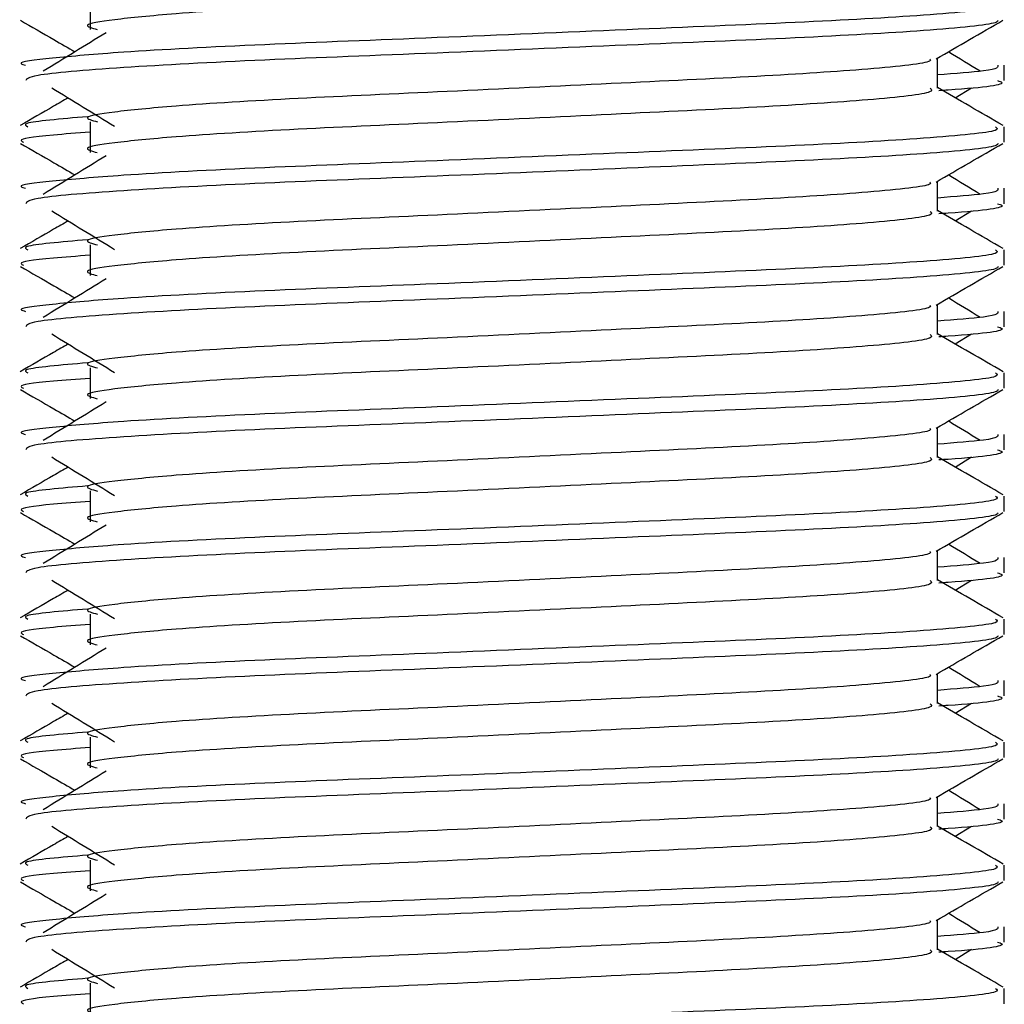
# Model space of a CAD drawing. Header units: millimetres. Extents: x 0 to 420, y 0 to 297.
# Tile 89 of 103: x 329.21 to 330.21, y 184.79 to 185.8. Entities that reach past the tile are written whole.
import ezdxf

# ---------------------------------------------------------------- set-up
doc = ezdxf.new("R2010")
doc.units = ezdxf.units.MM

msp = doc.modelspace()

# ---------------------------------------------------------------- linework, layer by layer
at = {"color": 7, "linetype": 'Continuous', "lineweight": 25}
for p, q in [((329.28046, 185.82123), (329.28046, 185.78979)), ((330.14614, 185.7297), (330.14614, 185.76037)), ((330.21422, 185.73749), (330.21422, 185.75316)), ((330.16428, 185.71986), (330.18111, 185.73017)), ((329.28046, 185.69546), (329.28046, 185.66402)), ((330.21422, 185.67458), (330.21422, 185.69026)), ((330.14614, 185.60393), (330.14614, 185.6346)), ((330.21422, 185.61171), (330.21422, 185.62739)), ((330.16428, 185.59409), (330.18111, 185.6044)), ((329.28046, 185.56969), (329.28046, 185.53825)), ((330.21422, 185.54881), (330.21422, 185.56449)), ((330.14614, 185.47816), (330.14614, 185.50883)), ((330.21422, 185.48594), (330.21422, 185.50162)), ((330.16428, 185.46832), (330.18111, 185.47863)), ((329.28046, 185.44392), (329.28046, 185.41248)), ((330.21422, 185.42303), (330.21422, 185.43872)), ((330.14614, 185.35239), (330.14614, 185.38305)), ((330.21422, 185.36017), (330.21422, 185.37585)), ((330.16428, 185.34254), (330.18111, 185.35285)), ((329.28046, 185.31815), (329.28046, 185.2867)), ((330.21422, 185.29726), (330.21422, 185.31295)), ((330.14614, 185.22662), (330.14614, 185.25728)), ((330.21422, 185.2344), (330.21422, 185.25008)), ((330.16428, 185.21677), (330.18111, 185.22708)), ((329.28046, 185.19238), (329.28046, 185.16093)), ((330.21422, 185.17149), (330.21422, 185.18717)), ((330.14614, 185.10085), (330.14614, 185.13151)), ((330.21422, 185.10863), (330.21422, 185.12431)), ((330.16428, 185.091), (330.18111, 185.10131)), ((329.28046, 185.0666), (329.28046, 185.03516)), ((330.21422, 185.04572), (330.21422, 185.0614)), ((330.14614, 184.97508), (330.14614, 185.00574)), ((330.21422, 184.98286), (330.21422, 184.99854)), ((330.16428, 184.96523), (330.18111, 184.97554)), ((329.28046, 184.94083), (329.28046, 184.90939)), ((330.21422, 184.91995), (330.21422, 184.93563)), ((330.14614, 184.84931), (330.14614, 184.87997)), ((330.21422, 184.85709), (330.21422, 184.87276)), ((330.16428, 184.83946), (330.18111, 184.84977)), ((329.28046, 184.81506), (329.28046, 184.78362)), ((330.21422, 184.79418), (330.21422, 184.80986))]:
    msp.add_line(p, q, dxfattribs=at)
for points, knots in [([(330.13862, 185.85538), (330.14, 185.85416), (330.14413, 185.85051), (330.0829, 185.84348), (329.96808, 185.83614), (329.81376, 185.82882), (329.64579, 185.82052), (329.48682, 185.81356), (329.36931, 185.80642), (329.3016, 185.7996), (329.26999, 185.79458), (329.2823, 185.79119), (329.28778, 185.78968)], [0, 0, 0, 0, 0.059132, 0.1771634, 0.2920638, 0.4068492, 0.5248979, 0.6384095, 0.7547738, 0.8442256, 0.9306466, 1, 1, 1, 1]), ([(330.20551, 185.81603), (330.20707, 185.81483), (330.21179, 185.81119), (330.14105, 185.80418), (330.0083, 185.79684), (329.82983, 185.78952), (329.63552, 185.78122), (329.45186, 185.77426), (329.31533, 185.76712), (329.23886, 185.76029), (329.20391, 185.75617), (329.21236, 185.75373), (329.21433, 185.75316)], [0, 0, 0, 0, 0.0610772, 0.1845123, 0.3046768, 0.4247211, 0.5481742, 0.6668878, 0.7885815, 0.8821287, 0.9725098, 1, 1, 1, 1]), ([(329.20924, 185.79908), (329.22062, 185.7925), (329.23917, 185.78176), (329.25772, 185.77102), (329.2649, 185.76687)], [0, 0, 0, 0, 0.6131696, 1, 1, 1, 1]), ([(330.2082, 185.799), (330.20782, 185.79822), (330.20621, 185.79497), (330.14121, 185.78845), (330.00826, 185.78112), (329.82979, 185.7738), (329.63571, 185.76549), (329.45118, 185.75854), (329.30597, 185.75076), (329.21845, 185.74334), (329.21571, 185.73921), (329.21457, 185.73749)], [0, 0, 0, 0, 0.0399117, 0.1661575, 0.2890582, 0.4118359, 0.5381002, 0.6595169, 0.7839817, 0.9096926, 1, 1, 1, 1]), ([(330.14478, 185.75958), (330.15615, 185.76617), (330.17889, 185.77934), (330.20164, 185.7925), (330.21302, 185.79908)], [0, 0, 0, 0, 0.4999356, 1, 1, 1, 1]), ([(329.29671, 185.78636), (329.28599, 185.77979), (329.26455, 185.76667), (329.24316, 185.75354), (329.23246, 185.74697)], [0, 0, 0, 0, 0.49999, 1, 1, 1, 1]), ([(330.13842, 185.75948), (330.13894, 185.75877), (330.14125, 185.75561), (330.08203, 185.74914), (329.96831, 185.74182), (329.8137, 185.73449), (329.64581, 185.72619), (329.48681, 185.71924), (329.36931, 185.7121), (329.3016, 185.70527), (329.26998, 185.70025), (329.28231, 185.69686), (329.2878, 185.69534)], [0, 0, 0, 0, 0.0351066, 0.1561349, 0.2739528, 0.3916527, 0.5126988, 0.6290926, 0.7484115, 0.8401345, 0.9287498, 1, 1, 1, 1]), ([(330.1898, 185.74697), (330.1791, 185.75354), (330.1683, 185.76017), (330.15748, 185.7668), (330.15737, 185.76687)], [0, 0, 0, 0, 0.9898318, 1, 1, 1, 1]), ([(330.20793, 185.75316), (330.20821, 185.75129), (330.20869, 185.74811), (330.1643, 185.74465), (330.14614, 185.74324)], [0, 0, 0, 0, 0.5906829, 1, 1, 1, 1]), ([(329.24115, 185.73017), (329.25187, 185.7236), (329.27331, 185.71047), (329.29471, 185.69734), (329.3054, 185.69078)], [0, 0, 0, 0, 0.5000113, 1, 1, 1, 1]), ([(330.13862, 185.72961), (330.14, 185.72839), (330.14413, 185.72473), (330.0829, 185.71771), (329.96808, 185.71037), (329.81376, 185.70305), (329.64579, 185.69475), (329.48682, 185.68779), (329.36931, 185.68065), (329.3016, 185.67383), (329.26999, 185.66881), (329.2823, 185.66542), (329.28778, 185.66391)], [0, 0, 0, 0, 0.059132, 0.1771634, 0.2920638, 0.4068492, 0.5248979, 0.6384095, 0.7547738, 0.8442256, 0.9306466, 1, 1, 1, 1]), ([(330.21326, 185.69151), (330.20189, 185.6981), (330.17951, 185.71104), (330.15714, 185.72399), (330.14614, 185.73036)], [0, 0, 0, 0, 0.5083681, 1, 1, 1, 1]), ([(330.20769, 185.73749), (330.20953, 185.7369), (330.21893, 185.73389), (330.19471, 185.73013), (330.15079, 185.72732), (330.14749, 185.72711)], [0, 0, 0, 0, 0.1837303, 0.9385556, 1, 1, 1, 1]), ([(329.25798, 185.71986), (329.25303, 185.71699), (329.2367, 185.70754), (329.22037, 185.6981), (329.209, 185.69151)], [0, 0, 0, 0, 0.30333814, 1, 1, 1, 1]), ([(329.27766, 185.70056), (329.25043, 185.69825), (329.2086, 185.69469), (329.21464, 185.69141), (329.21675, 185.69026)], [0, 0, 0, 0, 0.6510435, 1, 1, 1, 1]), ([(330.20551, 185.69026), (330.20707, 185.68906), (330.21179, 185.68541), (330.14105, 185.67841), (330.0083, 185.67107), (329.82983, 185.66375), (329.63552, 185.65545), (329.45186, 185.64849), (329.31533, 185.64135), (329.23886, 185.63452), (329.20391, 185.6304), (329.21236, 185.62796), (329.21433, 185.62739)], [0, 0, 0, 0, 0.0610772, 0.18451233, 0.30467677, 0.42472105, 0.54817425, 0.66688778, 0.78858149, 0.88212869, 0.97250981, 1, 1, 1, 1]), ([(329.28046, 185.68474), (329.26708, 185.68376), (329.22598, 185.68075), (329.20636, 185.67756), (329.21112, 185.67514), (329.21222, 185.67458)], [0, 0, 0, 0, 0.2705432, 0.831179, 1, 1, 1, 1]), ([(329.20924, 185.67331), (329.22062, 185.66673), (329.23917, 185.65599), (329.25772, 185.64525), (329.2649, 185.6411)], [0, 0, 0, 0, 0.6131696, 1, 1, 1, 1]), ([(330.2082, 185.67323), (330.20782, 185.67245), (330.20621, 185.6692), (330.14121, 185.66268), (330.00826, 185.65535), (329.82979, 185.64803), (329.63571, 185.63972), (329.45118, 185.63277), (329.30597, 185.62499), (329.21845, 185.61757), (329.21571, 185.61344), (329.21457, 185.61171)], [0, 0, 0, 0, 0.0399117, 0.1661575, 0.2890582, 0.4118359, 0.5381002, 0.6595169, 0.7839817, 0.9096926, 1, 1, 1, 1]), ([(330.14478, 185.63381), (330.15615, 185.64039), (330.17889, 185.65356), (330.20164, 185.66673), (330.21302, 185.67331)], [0, 0, 0, 0, 0.4999356, 1, 1, 1, 1]), ([(329.29671, 185.66059), (329.28599, 185.65402), (329.26455, 185.64089), (329.24316, 185.62777), (329.23246, 185.6212)], [0, 0, 0, 0, 0.49999, 1, 1, 1, 1]), ([(330.1898, 185.6212), (330.1791, 185.62777), (330.1683, 185.6344), (330.15748, 185.64103), (330.15737, 185.6411)], [0, 0, 0, 0, 0.9898318, 1, 1, 1, 1]), ([(330.13842, 185.63371), (330.13894, 185.633), (330.14125, 185.62984), (330.08203, 185.62337), (329.96831, 185.61605), (329.8137, 185.60872), (329.64581, 185.60042), (329.48681, 185.59346), (329.36931, 185.58632), (329.3016, 185.5795), (329.26998, 185.57447), (329.28231, 185.57108), (329.2878, 185.56957)], [0, 0, 0, 0, 0.0351066, 0.1561349, 0.2739528, 0.3916527, 0.5126988, 0.6290926, 0.7484115, 0.8401345, 0.9287498, 1, 1, 1, 1]), ([(330.20793, 185.62739), (330.20821, 185.62551), (330.20869, 185.62234), (330.1643, 185.61888), (330.14614, 185.61747)], [0, 0, 0, 0, 0.5906829, 1, 1, 1, 1]), ([(330.20769, 185.61171), (330.20953, 185.61113), (330.21893, 185.60812), (330.19471, 185.60436), (330.15079, 185.60155), (330.14749, 185.60134)], [0, 0, 0, 0, 0.1837303, 0.9385556, 1, 1, 1, 1]), ([(329.24115, 185.6044), (329.25187, 185.59783), (329.27331, 185.5847), (329.29471, 185.57157), (329.3054, 185.56501)], [0, 0, 0, 0, 0.5000113, 1, 1, 1, 1]), ([(330.13862, 185.60384), (330.14, 185.60262), (330.14413, 185.59896), (330.0829, 185.59194), (329.96808, 185.5846), (329.81376, 185.57728), (329.64579, 185.56898), (329.48682, 185.56202), (329.36931, 185.55488), (329.3016, 185.54806), (329.26999, 185.54303), (329.2823, 185.53965), (329.28778, 185.53814)], [0, 0, 0, 0, 0.059132, 0.1771634, 0.2920638, 0.4068492, 0.5248979, 0.6384095, 0.7547738, 0.8442256, 0.9306466, 1, 1, 1, 1]), ([(330.21326, 185.56574), (330.20189, 185.57232), (330.17951, 185.58527), (330.15714, 185.59822), (330.14614, 185.60459)], [0, 0, 0, 0, 0.5083681, 1, 1, 1, 1]), ([(329.25798, 185.59409), (329.25303, 185.59122), (329.2367, 185.58177), (329.22037, 185.57232), (329.209, 185.56574)], [0, 0, 0, 0, 0.3033381, 1, 1, 1, 1]), ([(329.27766, 185.57479), (329.25043, 185.57248), (329.2086, 185.56892), (329.21464, 185.56563), (329.21675, 185.56449)], [0, 0, 0, 0, 0.6510435, 1, 1, 1, 1]), ([(330.20551, 185.56449), (330.20707, 185.56328), (330.21179, 185.55964), (330.14105, 185.55263), (330.0083, 185.5453), (329.82983, 185.53798), (329.63552, 185.52967), (329.45186, 185.52272), (329.31533, 185.51558), (329.23886, 185.50874), (329.20391, 185.50463), (329.21236, 185.50219), (329.21433, 185.50162)], [0, 0, 0, 0, 0.0610772, 0.1845123, 0.3046768, 0.4247211, 0.5481742, 0.6668878, 0.7885815, 0.8821287, 0.9725098, 1, 1, 1, 1]), ([(329.28046, 185.55897), (329.26708, 185.55799), (329.22598, 185.55498), (329.20636, 185.55179), (329.21112, 185.54937), (329.21222, 185.54881)], [0, 0, 0, 0, 0.2705432, 0.831179, 1, 1, 1, 1]), ([(329.20924, 185.54754), (329.22062, 185.54096), (329.23917, 185.53022), (329.25772, 185.51948), (329.2649, 185.51533)], [0, 0, 0, 0, 0.6131696, 1, 1, 1, 1]), ([(330.2082, 185.54746), (330.20782, 185.54668), (330.20621, 185.54343), (330.14121, 185.53691), (330.00826, 185.52958), (329.82979, 185.52226), (329.63571, 185.51395), (329.45118, 185.507), (329.30597, 185.49922), (329.21845, 185.4918), (329.21571, 185.48767), (329.21457, 185.48594)], [0, 0, 0, 0, 0.0399117, 0.1661575, 0.2890582, 0.4118359, 0.5381002, 0.6595169, 0.7839817, 0.9096926, 1, 1, 1, 1]), ([(330.14478, 185.50804), (330.15615, 185.51462), (330.17889, 185.52779), (330.20164, 185.54096), (330.21302, 185.54754)], [0, 0, 0, 0, 0.4999356, 1, 1, 1, 1]), ([(329.29671, 185.53482), (329.28599, 185.52825), (329.26455, 185.51512), (329.24316, 185.502), (329.23246, 185.49543)], [0, 0, 0, 0, 0.49999, 1, 1, 1, 1]), ([(330.13842, 185.50794), (330.13894, 185.50723), (330.14125, 185.50407), (330.08203, 185.4976), (329.96831, 185.49027), (329.8137, 185.48295), (329.64581, 185.47465), (329.48681, 185.46769), (329.36931, 185.46055), (329.3016, 185.45373), (329.26998, 185.4487), (329.28231, 185.44531), (329.2878, 185.4438)], [0, 0, 0, 0, 0.0351066, 0.1561349, 0.2739528, 0.3916527, 0.5126988, 0.6290926, 0.7484115, 0.8401345, 0.9287498, 1, 1, 1, 1]), ([(330.1898, 185.49543), (330.1791, 185.502), (330.1683, 185.50863), (330.15748, 185.51526), (330.15737, 185.51533)], [0, 0, 0, 0, 0.9898318, 1, 1, 1, 1]), ([(330.20793, 185.50162), (330.20821, 185.49974), (330.20869, 185.49657), (330.1643, 185.49311), (330.14614, 185.4917)], [0, 0, 0, 0, 0.5906829, 1, 1, 1, 1]), ([(329.24115, 185.47863), (329.25187, 185.47206), (329.27331, 185.45893), (329.29471, 185.4458), (329.3054, 185.43923)], [0, 0, 0, 0, 0.5000113, 1, 1, 1, 1]), ([(330.13862, 185.47807), (330.14, 185.47685), (330.14413, 185.47319), (330.0829, 185.46617), (329.96808, 185.45883), (329.81376, 185.45151), (329.64579, 185.44321), (329.48682, 185.43625), (329.36931, 185.42911), (329.3016, 185.42228), (329.26999, 185.41726), (329.2823, 185.41388), (329.28778, 185.41237)], [0, 0, 0, 0, 0.059132, 0.1771634, 0.2920638, 0.4068492, 0.5248979, 0.6384095, 0.7547738, 0.8442256, 0.9306466, 1, 1, 1, 1]), ([(330.21326, 185.43997), (330.20189, 185.44655), (330.17951, 185.4595), (330.15714, 185.47245), (330.14614, 185.47882)], [0, 0, 0, 0, 0.50836813, 1, 1, 1, 1]), ([(330.20769, 185.48594), (330.20953, 185.48535), (330.21893, 185.48235), (330.19471, 185.47859), (330.15079, 185.47578), (330.14749, 185.47557)], [0, 0, 0, 0, 0.1837303, 0.9385556, 1, 1, 1, 1]), ([(329.25798, 185.46832), (329.25303, 185.46545), (329.2367, 185.456), (329.22037, 185.44655), (329.209, 185.43997)], [0, 0, 0, 0, 0.30333814, 1, 1, 1, 1]), ([(329.27766, 185.44902), (329.25043, 185.4467), (329.2086, 185.44315), (329.21464, 185.43986), (329.21675, 185.43872)], [0, 0, 0, 0, 0.6510435, 1, 1, 1, 1]), ([(330.20551, 185.43872), (330.20707, 185.43751), (330.21179, 185.43387), (330.14105, 185.42686), (330.0083, 185.41952), (329.82983, 185.41221), (329.63552, 185.4039), (329.45186, 185.39695), (329.31533, 185.38981), (329.23886, 185.38297), (329.20391, 185.37886), (329.21236, 185.37642), (329.21433, 185.37585)], [0, 0, 0, 0, 0.0610772, 0.1845123, 0.3046768, 0.4247211, 0.5481742, 0.6668878, 0.7885815, 0.8821287, 0.9725098, 1, 1, 1, 1]), ([(329.28046, 185.4332), (329.26708, 185.43222), (329.22598, 185.42921), (329.20636, 185.42602), (329.21112, 185.4236), (329.21222, 185.42303)], [0, 0, 0, 0, 0.2705432, 0.831179, 1, 1, 1, 1]), ([(329.20924, 185.42177), (329.22062, 185.41519), (329.23917, 185.40445), (329.25772, 185.39371), (329.2649, 185.38955)], [0, 0, 0, 0, 0.6131696, 1, 1, 1, 1]), ([(330.2082, 185.42168), (330.20782, 185.4209), (330.20621, 185.41766), (330.14121, 185.41114), (330.00826, 185.4038), (329.82979, 185.39648), (329.63571, 185.38818), (329.45118, 185.38123), (329.30597, 185.37344), (329.21845, 185.36602), (329.21571, 185.3619), (329.21457, 185.36017)], [0, 0, 0, 0, 0.0399117, 0.1661575, 0.2890582, 0.4118359, 0.5381002, 0.6595169, 0.7839817, 0.9096926, 1, 1, 1, 1]), ([(330.14478, 185.38227), (330.15615, 185.38885), (330.17889, 185.40202), (330.20164, 185.41519), (330.21302, 185.42177)], [0, 0, 0, 0, 0.4999356, 1, 1, 1, 1]), ([(329.29671, 185.40905), (329.28599, 185.40248), (329.26455, 185.38935), (329.24316, 185.37622), (329.23246, 185.36966)], [0, 0, 0, 0, 0.49999, 1, 1, 1, 1]), ([(330.1898, 185.36966), (330.1791, 185.37622), (330.1683, 185.38286), (330.15748, 185.38949), (330.15737, 185.38955)], [0, 0, 0, 0, 0.9898318, 1, 1, 1, 1]), ([(330.13842, 185.38217), (330.13894, 185.38146), (330.14125, 185.3783), (330.08203, 185.37183), (329.96831, 185.3645), (329.8137, 185.35718), (329.64581, 185.34888), (329.48681, 185.34192), (329.36931, 185.33478), (329.3016, 185.32796), (329.26998, 185.32293), (329.28231, 185.31954), (329.2878, 185.31803)], [0, 0, 0, 0, 0.0351066, 0.1561349, 0.2739528, 0.3916527, 0.5126988, 0.6290926, 0.7484115, 0.8401345, 0.9287498, 1, 1, 1, 1]), ([(330.20793, 185.37585), (330.20821, 185.37397), (330.20869, 185.37079), (330.1643, 185.36734), (330.14614, 185.36592)], [0, 0, 0, 0, 0.5906829, 1, 1, 1, 1]), ([(330.20769, 185.36017), (330.20953, 185.35958), (330.21893, 185.35657), (330.19471, 185.35282), (330.15079, 185.35001), (330.14749, 185.3498)], [0, 0, 0, 0, 0.1837303, 0.9385556, 1, 1, 1, 1]), ([(329.24115, 185.35285), (329.25187, 185.34629), (329.27331, 185.33316), (329.29471, 185.32003), (329.3054, 185.31346)], [0, 0, 0, 0, 0.5000113, 1, 1, 1, 1]), ([(330.13862, 185.3523), (330.14, 185.35108), (330.14413, 185.34742), (330.0829, 185.3404), (329.96808, 185.33306), (329.81376, 185.32574), (329.64579, 185.31744), (329.48682, 185.31048), (329.36931, 185.30334), (329.3016, 185.29651), (329.26999, 185.29149), (329.2823, 185.2881), (329.28778, 185.2866)], [0, 0, 0, 0, 0.05913196, 0.17716337, 0.29206379, 0.4068492, 0.5248979, 0.63840949, 0.75477382, 0.84422556, 0.93064656, 1, 1, 1, 1]), ([(330.21326, 185.3142), (330.20189, 185.32078), (330.17951, 185.33373), (330.15714, 185.34668), (330.14614, 185.35304)], [0, 0, 0, 0, 0.5083681, 1, 1, 1, 1]), ([(329.25798, 185.34254), (329.25303, 185.33968), (329.2367, 185.33023), (329.22037, 185.32078), (329.209, 185.3142)], [0, 0, 0, 0, 0.3033381, 1, 1, 1, 1]), ([(329.27766, 185.32325), (329.25043, 185.32093), (329.2086, 185.31737), (329.21464, 185.31409), (329.21675, 185.31295)], [0, 0, 0, 0, 0.6510435, 1, 1, 1, 1]), ([(330.20551, 185.31295), (330.20707, 185.31174), (330.21179, 185.3081), (330.14105, 185.30109), (330.0083, 185.29375), (329.82983, 185.28643), (329.63552, 185.27813), (329.45186, 185.27117), (329.31533, 185.26404), (329.23886, 185.2572), (329.20391, 185.25309), (329.21236, 185.25065), (329.21433, 185.25008)], [0, 0, 0, 0, 0.0610772, 0.1845123, 0.3046768, 0.4247211, 0.5481742, 0.6668878, 0.7885815, 0.8821287, 0.9725098, 1, 1, 1, 1]), ([(329.28046, 185.30743), (329.26708, 185.30645), (329.22598, 185.30344), (329.20636, 185.30025), (329.21112, 185.29782), (329.21222, 185.29726)], [0, 0, 0, 0, 0.2705432, 0.831179, 1, 1, 1, 1]), ([(329.20924, 185.296), (329.22062, 185.28942), (329.23917, 185.27868), (329.25772, 185.26794), (329.2649, 185.26378)], [0, 0, 0, 0, 0.6131696, 1, 1, 1, 1]), ([(330.2082, 185.29591), (330.20782, 185.29513), (330.20621, 185.29188), (330.14121, 185.28537), (330.00826, 185.27803), (329.82979, 185.27071), (329.63571, 185.26241), (329.45118, 185.25546), (329.30597, 185.24767), (329.21845, 185.24025), (329.21571, 185.23613), (329.21457, 185.2344)], [0, 0, 0, 0, 0.03991172, 0.16615754, 0.28905819, 0.41183595, 0.53810024, 0.65951695, 0.7839817, 0.90969264, 1, 1, 1, 1]), ([(330.14478, 185.2565), (330.15615, 185.26308), (330.17889, 185.27625), (330.20164, 185.28941), (330.21302, 185.296)], [0, 0, 0, 0, 0.4999356, 1, 1, 1, 1]), ([(329.29671, 185.28327), (329.28599, 185.27671), (329.26455, 185.26358), (329.24316, 185.25045), (329.23246, 185.24389)], [0, 0, 0, 0, 0.49999, 1, 1, 1, 1]), ([(330.13842, 185.2564), (330.13894, 185.25569), (330.14125, 185.25253), (330.08203, 185.24605), (329.96831, 185.23873), (329.8137, 185.23141), (329.64581, 185.22311), (329.48681, 185.21615), (329.36931, 185.20901), (329.3016, 185.20218), (329.26998, 185.19716), (329.28231, 185.19377), (329.2878, 185.19226)], [0, 0, 0, 0, 0.0351066, 0.1561349, 0.2739528, 0.3916527, 0.5126988, 0.6290926, 0.7484115, 0.8401345, 0.9287498, 1, 1, 1, 1]), ([(330.1898, 185.24389), (330.1791, 185.25045), (330.1683, 185.25708), (330.15748, 185.26372), (330.15737, 185.26378)], [0, 0, 0, 0, 0.9898318, 1, 1, 1, 1]), ([(330.20793, 185.25008), (330.20821, 185.2482), (330.20869, 185.24502), (330.1643, 185.24157), (330.14614, 185.24015)], [0, 0, 0, 0, 0.5906829, 1, 1, 1, 1]), ([(329.24115, 185.22708), (329.25187, 185.22052), (329.27331, 185.20739), (329.29471, 185.19426), (329.3054, 185.18769)], [0, 0, 0, 0, 0.5000113, 1, 1, 1, 1]), ([(330.13862, 185.22652), (330.14, 185.2253), (330.14413, 185.22165), (330.0829, 185.21462), (329.96808, 185.20729), (329.81376, 185.19997), (329.64579, 185.19166), (329.48682, 185.18471), (329.36931, 185.17757), (329.3016, 185.17074), (329.26999, 185.16572), (329.2823, 185.16233), (329.28778, 185.16082)], [0, 0, 0, 0, 0.059132, 0.1771634, 0.2920638, 0.4068492, 0.5248979, 0.6384095, 0.7547738, 0.8442256, 0.9306466, 1, 1, 1, 1]), ([(330.21326, 185.18843), (330.20189, 185.19501), (330.17951, 185.20796), (330.15714, 185.22091), (330.14614, 185.22727)], [0, 0, 0, 0, 0.5083681, 1, 1, 1, 1]), ([(330.20769, 185.2344), (330.20953, 185.23381), (330.21893, 185.2308), (330.19471, 185.22705), (330.15079, 185.22424), (330.14749, 185.22402)], [0, 0, 0, 0, 0.1837303, 0.9385556, 1, 1, 1, 1]), ([(329.25798, 185.21677), (329.25303, 185.21391), (329.2367, 185.20446), (329.22037, 185.19501), (329.209, 185.18843)], [0, 0, 0, 0, 0.3033381, 1, 1, 1, 1]), ([(329.27766, 185.19748), (329.25043, 185.19516), (329.2086, 185.1916), (329.21464, 185.18832), (329.21675, 185.18717)], [0, 0, 0, 0, 0.6510435, 1, 1, 1, 1]), ([(330.20551, 185.18717), (330.20707, 185.18597), (330.21179, 185.18233), (330.14105, 185.17532), (330.0083, 185.16798), (329.82983, 185.16066), (329.63552, 185.15236), (329.45186, 185.1454), (329.31533, 185.13827), (329.23886, 185.13143), (329.20391, 185.12732), (329.21236, 185.12488), (329.21433, 185.12431)], [0, 0, 0, 0, 0.0610772, 0.1845123, 0.3046768, 0.4247211, 0.5481742, 0.6668878, 0.7885815, 0.8821287, 0.9725098, 1, 1, 1, 1]), ([(329.28046, 185.18166), (329.26708, 185.18068), (329.22598, 185.17767), (329.20636, 185.17448), (329.21112, 185.17205), (329.21222, 185.17149)], [0, 0, 0, 0, 0.2705432, 0.831179, 1, 1, 1, 1]), ([(329.20924, 185.17023), (329.22062, 185.16364), (329.23917, 185.15291), (329.25772, 185.14217), (329.2649, 185.13801)], [0, 0, 0, 0, 0.6131696, 1, 1, 1, 1]), ([(330.2082, 185.17014), (330.20782, 185.16936), (330.20621, 185.16611), (330.14121, 185.15959), (330.00826, 185.15226), (329.82979, 185.14494), (329.63571, 185.13664), (329.45118, 185.12969), (329.30597, 185.1219), (329.21845, 185.11448), (329.21571, 185.11035), (329.21457, 185.10863)], [0, 0, 0, 0, 0.0399117, 0.1661575, 0.2890582, 0.4118359, 0.5381002, 0.6595169, 0.7839817, 0.9096926, 1, 1, 1, 1]), ([(330.14478, 185.13072), (330.15615, 185.13731), (330.17889, 185.15048), (330.20164, 185.16364), (330.21302, 185.17023)], [0, 0, 0, 0, 0.4999356, 1, 1, 1, 1]), ([(329.29671, 185.1575), (329.28599, 185.15094), (329.26455, 185.13781), (329.24316, 185.12468), (329.23246, 185.11812)], [0, 0, 0, 0, 0.49999, 1, 1, 1, 1]), ([(330.1898, 185.11812), (330.1791, 185.12468), (330.1683, 185.13131), (330.15748, 185.13794), (330.15737, 185.13801)], [0, 0, 0, 0, 0.9898318, 1, 1, 1, 1]), ([(330.13842, 185.13063), (330.13894, 185.12992), (330.14125, 185.12676), (330.08203, 185.12028), (329.96831, 185.11296), (329.8137, 185.10564), (329.64581, 185.09734), (329.48681, 185.09038), (329.36931, 185.08324), (329.3016, 185.07641), (329.26998, 185.07139), (329.28231, 185.068), (329.2878, 185.06649)], [0, 0, 0, 0, 0.0351066, 0.1561349, 0.2739528, 0.3916527, 0.5126988, 0.6290926, 0.7484115, 0.8401345, 0.9287498, 1, 1, 1, 1]), ([(330.20793, 185.12431), (330.20821, 185.12243), (330.20869, 185.11925), (330.1643, 185.1158), (330.14614, 185.11438)], [0, 0, 0, 0, 0.5906829, 1, 1, 1, 1]), ([(330.20769, 185.10863), (330.20953, 185.10804), (330.21893, 185.10503), (330.19471, 185.10128), (330.15079, 185.09847), (330.14749, 185.09825)], [0, 0, 0, 0, 0.1837303, 0.9385556, 1, 1, 1, 1]), ([(329.24115, 185.10131), (329.25187, 185.09475), (329.27331, 185.08162), (329.29471, 185.06849), (329.3054, 185.06192)], [0, 0, 0, 0, 0.5000113, 1, 1, 1, 1]), ([(330.13862, 185.10075), (330.14, 185.09953), (330.14413, 185.09588), (330.0829, 185.08885), (329.96808, 185.08151), (329.81376, 185.0742), (329.64579, 185.06589), (329.48682, 185.05894), (329.36931, 185.0518), (329.3016, 185.04497), (329.26999, 185.03995), (329.2823, 185.03656), (329.28778, 185.03505)], [0, 0, 0, 0, 0.059132, 0.1771634, 0.2920638, 0.4068492, 0.5248979, 0.6384095, 0.7547738, 0.8442256, 0.9306466, 1, 1, 1, 1]), ([(330.21326, 185.06266), (330.20189, 185.06924), (330.17951, 185.08218), (330.15714, 185.09514), (330.14614, 185.1015)], [0, 0, 0, 0, 0.50836813, 1, 1, 1, 1]), ([(329.25798, 185.091), (329.25303, 185.08814), (329.2367, 185.07869), (329.22037, 185.06924), (329.209, 185.06266)], [0, 0, 0, 0, 0.3033381, 1, 1, 1, 1]), ([(329.27766, 185.07171), (329.25043, 185.06939), (329.2086, 185.06583), (329.21464, 185.06255), (329.21675, 185.0614)], [0, 0, 0, 0, 0.6510435, 1, 1, 1, 1]), ([(330.20551, 185.0614), (330.20707, 185.0602), (330.21179, 185.05656), (330.14105, 185.04955), (330.0083, 185.04221), (329.82983, 185.03489), (329.63552, 185.02659), (329.45186, 185.01963), (329.31533, 185.0125), (329.23886, 185.00566), (329.20391, 185.00155), (329.21236, 184.9991), (329.21433, 184.99854)], [0, 0, 0, 0, 0.0610772, 0.18451233, 0.30467677, 0.42472105, 0.54817425, 0.66688778, 0.78858149, 0.88212869, 0.97250981, 1, 1, 1, 1]), ([(329.28046, 185.05588), (329.26708, 185.05491), (329.22598, 185.0519), (329.20636, 185.04871), (329.21112, 185.04628), (329.21222, 185.04572)], [0, 0, 0, 0, 0.2705432, 0.831179, 1, 1, 1, 1]), ([(329.20924, 185.04446), (329.22062, 185.03787), (329.23917, 185.02714), (329.25772, 185.0164), (329.2649, 185.01224)], [0, 0, 0, 0, 0.6131696, 1, 1, 1, 1]), ([(330.2082, 185.04437), (330.20782, 185.04359), (330.20621, 185.04034), (330.14121, 185.03382), (330.00826, 185.02649), (329.82979, 185.01917), (329.63571, 185.01087), (329.45118, 185.00392), (329.30597, 184.99613), (329.21845, 184.98871), (329.21571, 184.98458), (329.21457, 184.98286)], [0, 0, 0, 0, 0.0399117, 0.1661575, 0.2890582, 0.4118359, 0.5381002, 0.6595169, 0.7839817, 0.9096926, 1, 1, 1, 1]), ([(330.14478, 185.00495), (330.15615, 185.01154), (330.17889, 185.02471), (330.20164, 185.03787), (330.21302, 185.04446)], [0, 0, 0, 0, 0.4999356, 1, 1, 1, 1]), ([(329.29671, 185.03173), (329.28599, 185.02517), (329.26455, 185.01204), (329.24316, 184.99891), (329.23246, 184.99235)], [0, 0, 0, 0, 0.49999, 1, 1, 1, 1]), ([(330.13842, 185.00486), (330.13894, 185.00415), (330.14125, 185.00099), (330.08203, 184.99451), (329.96831, 184.98719), (329.8137, 184.97987), (329.64581, 184.97156), (329.48681, 184.96461), (329.36931, 184.95747), (329.3016, 184.95064), (329.26998, 184.94562), (329.28231, 184.94223), (329.2878, 184.94072)], [0, 0, 0, 0, 0.0351066, 0.1561349, 0.2739528, 0.3916527, 0.5126988, 0.6290926, 0.7484115, 0.8401345, 0.9287498, 1, 1, 1, 1]), ([(330.1898, 184.99235), (330.1791, 184.99891), (330.1683, 185.00554), (330.15748, 185.01217), (330.15737, 185.01224)], [0, 0, 0, 0, 0.9898318, 1, 1, 1, 1]), ([(330.20793, 184.99854), (330.20821, 184.99666), (330.20869, 184.99348), (330.1643, 184.99002), (330.14614, 184.98861)], [0, 0, 0, 0, 0.5906829, 1, 1, 1, 1]), ([(329.24115, 184.97554), (329.25187, 184.96898), (329.27331, 184.95585), (329.29471, 184.94271), (329.3054, 184.93615)], [0, 0, 0, 0, 0.5000113, 1, 1, 1, 1]), ([(330.13862, 184.97498), (330.14, 184.97376), (330.14413, 184.97011), (330.0829, 184.96308), (329.96808, 184.95574), (329.81376, 184.94842), (329.64579, 184.94012), (329.48682, 184.93317), (329.36931, 184.92603), (329.3016, 184.9192), (329.26999, 184.91418), (329.2823, 184.91079), (329.28778, 184.90928)], [0, 0, 0, 0, 0.059132, 0.1771634, 0.2920638, 0.4068492, 0.5248979, 0.6384095, 0.7547738, 0.8442256, 0.9306466, 1, 1, 1, 1]), ([(330.21326, 184.93689), (330.20189, 184.94347), (330.17951, 184.95641), (330.15714, 184.96936), (330.14614, 184.97573)], [0, 0, 0, 0, 0.5083681, 1, 1, 1, 1]), ([(330.20769, 184.98286), (330.20953, 184.98227), (330.21893, 184.97926), (330.19471, 184.97551), (330.15079, 184.97269), (330.14749, 184.97248)], [0, 0, 0, 0, 0.1837303, 0.9385556, 1, 1, 1, 1]), ([(329.25798, 184.96523), (329.25303, 184.96236), (329.2367, 184.95291), (329.22037, 184.94347), (329.209, 184.93689)], [0, 0, 0, 0, 0.3033381, 1, 1, 1, 1]), ([(329.27766, 184.94594), (329.25043, 184.94362), (329.2086, 184.94006), (329.21464, 184.93678), (329.21675, 184.93563)], [0, 0, 0, 0, 0.6510435, 1, 1, 1, 1]), ([(330.20551, 184.93563), (330.20707, 184.93443), (330.21179, 184.93079), (330.14105, 184.92378), (330.0083, 184.91644), (329.82983, 184.90912), (329.63552, 184.90082), (329.45186, 184.89386), (329.31533, 184.88672), (329.23886, 184.87989), (329.20391, 184.87577), (329.21236, 184.87333), (329.21433, 184.87276)], [0, 0, 0, 0, 0.0610772, 0.18451233, 0.30467677, 0.42472105, 0.54817425, 0.66688778, 0.78858149, 0.88212869, 0.97250981, 1, 1, 1, 1]), ([(329.28046, 184.93011), (329.26708, 184.92913), (329.22598, 184.92613), (329.20636, 184.92294), (329.21112, 184.92051), (329.21222, 184.91995)], [0, 0, 0, 0, 0.2705432, 0.831179, 1, 1, 1, 1]), ([(329.20924, 184.91868), (329.22062, 184.9121), (329.23917, 184.90136), (329.25772, 184.89062), (329.2649, 184.88647)], [0, 0, 0, 0, 0.6131696, 1, 1, 1, 1]), ([(330.2082, 184.9186), (330.20782, 184.91782), (330.20621, 184.91457), (330.14121, 184.90805), (330.00826, 184.90072), (329.82979, 184.8934), (329.63571, 184.8851), (329.45118, 184.87814), (329.30597, 184.87036), (329.21845, 184.86294), (329.21571, 184.85881), (329.21457, 184.85709)], [0, 0, 0, 0, 0.0399117, 0.1661575, 0.2890582, 0.4118359, 0.5381002, 0.6595169, 0.7839817, 0.9096926, 1, 1, 1, 1]), ([(330.14478, 184.87918), (330.15615, 184.88577), (330.17889, 184.89894), (330.20164, 184.9121), (330.21302, 184.91868)], [0, 0, 0, 0, 0.4999356, 1, 1, 1, 1]), ([(329.29671, 184.90596), (329.28599, 184.8994), (329.26455, 184.88627), (329.24316, 184.87314), (329.23246, 184.86657)], [0, 0, 0, 0, 0.49999, 1, 1, 1, 1]), ([(330.1898, 184.86657), (330.1791, 184.87314), (330.1683, 184.87977), (330.15748, 184.8864), (330.15737, 184.88647)], [0, 0, 0, 0, 0.9898318, 1, 1, 1, 1]), ([(330.13842, 184.87908), (330.13894, 184.87837), (330.14125, 184.87521), (330.08203, 184.86874), (329.96831, 184.86142), (329.8137, 184.8541), (329.64581, 184.84579), (329.48681, 184.83884), (329.36931, 184.8317), (329.3016, 184.82487), (329.26998, 184.81985), (329.28231, 184.81646), (329.2878, 184.81494)], [0, 0, 0, 0, 0.0351066, 0.1561349, 0.2739528, 0.3916527, 0.5126988, 0.6290926, 0.7484115, 0.8401345, 0.9287498, 1, 1, 1, 1]), ([(330.20793, 184.87276), (330.20821, 184.87089), (330.20869, 184.86771), (330.1643, 184.86425), (330.14614, 184.86284)], [0, 0, 0, 0, 0.5906829, 1, 1, 1, 1]), ([(330.20769, 184.85709), (330.20953, 184.8565), (330.21893, 184.85349), (330.19471, 184.84974), (330.15079, 184.84692), (330.14749, 184.84671)], [0, 0, 0, 0, 0.1837303, 0.9385556, 1, 1, 1, 1]), ([(329.24115, 184.84977), (329.25187, 184.8432), (329.27331, 184.83007), (329.29471, 184.81694), (329.3054, 184.81038)], [0, 0, 0, 0, 0.5000113, 1, 1, 1, 1]), ([(330.13862, 184.84921), (330.14, 184.84799), (330.14413, 184.84434), (330.0829, 184.83731), (329.96808, 184.82997), (329.81376, 184.82265), (329.64579, 184.81435), (329.48682, 184.80739), (329.36931, 184.80025), (329.3016, 184.79343), (329.26999, 184.78841), (329.2823, 184.78502), (329.28778, 184.78351)], [0, 0, 0, 0, 0.059132, 0.1771634, 0.2920638, 0.4068492, 0.5248979, 0.6384095, 0.7547738, 0.8442256, 0.9306466, 1, 1, 1, 1]), ([(330.21326, 184.81112), (330.20189, 184.8177), (330.17951, 184.83064), (330.15714, 184.84359), (330.14614, 184.84996)], [0, 0, 0, 0, 0.5083681, 1, 1, 1, 1]), ([(329.25798, 184.83946), (329.25303, 184.83659), (329.2367, 184.82714), (329.22037, 184.8177), (329.209, 184.81112)], [0, 0, 0, 0, 0.3033381, 1, 1, 1, 1]), ([(329.27766, 184.82017), (329.25043, 184.81785), (329.2086, 184.81429), (329.21464, 184.81101), (329.21675, 184.80986)], [0, 0, 0, 0, 0.6510435, 1, 1, 1, 1]), ([(330.20551, 184.80986), (330.20707, 184.80866), (330.21179, 184.80502), (330.14105, 184.79801), (330.0083, 184.79067), (329.82983, 184.78335), (329.63552, 184.77505), (329.45186, 184.76809), (329.31533, 184.76095), (329.23886, 184.75412), (329.20391, 184.75), (329.21236, 184.74756), (329.21433, 184.74699)], [0, 0, 0, 0, 0.0610772, 0.1845123, 0.3046768, 0.4247211, 0.5481742, 0.6668878, 0.7885815, 0.8821287, 0.9725098, 1, 1, 1, 1]), ([(329.28046, 184.80434), (329.26708, 184.80336), (329.22598, 184.80035), (329.20636, 184.79717), (329.21112, 184.79474), (329.21222, 184.79418)], [0, 0, 0, 0, 0.2705432, 0.831179, 1, 1, 1, 1])]:
    msp.add_open_spline(points, degree=3, knots=knots, dxfattribs=at)

doc.saveas('drawing.dxf')
